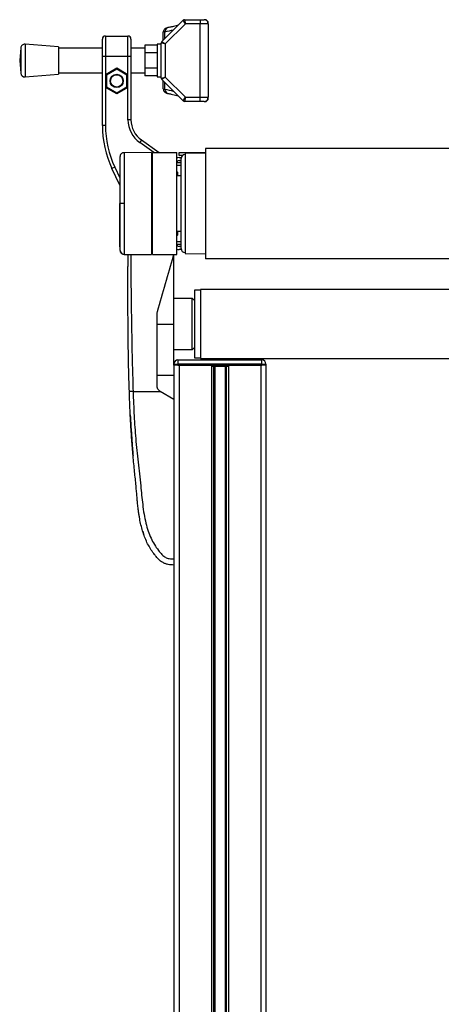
# Model space of a CAD drawing. Header units: millimetres. Extents: x 0 to 420, y 0 to 297.
# Tile 52 of 55: x 300 to 312, y 217 to 245. Entities that reach past the tile are written whole.
import ezdxf

# ---------------------------------------------------------------- set-up
doc = ezdxf.new("R2010")
doc.units = ezdxf.units.MM

msp = doc.modelspace()

# ---------------------------------------------------------------- linework, layer by layer
at = {"color": 7, "linetype": 'Continuous', "lineweight": 25}
for p, q in [((303.83712, 244.22864), (304.4388, 244.83032)), ((304.50358, 244.73169), (304.4388, 244.83032)), ((304.47965, 244.84724), (304.50358, 244.73169)), ((304.47965, 244.84724), (304.91792, 244.84724)), ((304.91792, 244.84724), (304.91792, 244.73169)), ((304.91792, 244.84724), (305.03347, 244.84724)), ((305.09125, 244.84724), (305.03347, 244.84724)), ((305.14902, 244.78947), (305.09125, 244.84724)), ((304.50358, 244.73169), (303.93575, 244.16385)), ((304.91792, 244.73169), (304.50358, 244.73169)), ((305.14902, 244.73169), (304.91792, 244.73169)), ((304.91792, 242.65179), (304.91792, 244.73169)), ((305.14902, 244.73169), (305.14902, 244.78947)), ((305.14902, 244.73169), (305.14902, 242.65179)), ((302.15687, 243.80729), (302.15687, 244.29838)), ((302.24353, 244.38504), (302.24353, 243.80729)), ((302.24353, 244.38504), (302.87906, 244.38504)), ((302.87906, 243.80729), (302.87906, 244.38504)), ((302.96572, 244.29838), (302.96572, 243.80729)), ((303.87797, 244.26949), (303.87797, 244.49241)), ((303.92588, 244.3174), (303.92588, 244.50854)), ((299.84828, 244.04752), (299.82114, 243.69174)), ((299.84828, 244.04752), (299.84828, 243.33596)), ((300.91886, 244.08172), (299.97229, 244.15394)), ((299.97229, 244.15394), (299.97229, 243.22954)), ((300.91886, 244.08172), (300.91886, 243.30176)), ((302.15687, 244.03839), (300.91886, 244.03839)), ((303.35799, 244.03839), (302.96572, 244.03839)), ((303.70465, 244.12537), (303.35799, 244.12537)), ((303.35799, 244.12537), (303.35799, 243.90856)), ((303.8202, 244.15394), (303.70465, 244.15394)), ((303.70465, 244.15394), (303.70465, 243.22954)), ((303.93575, 244.16385), (303.8202, 244.18779)), ((303.8202, 243.1957), (303.8202, 244.18779)), ((303.83712, 244.22864), (303.93575, 244.16385)), ((303.93575, 244.16385), (303.93575, 243.21963)), ((302.24353, 243.80729), (302.15687, 243.80729)), ((302.15687, 241.85818), (302.15687, 243.80729)), ((302.87906, 243.80729), (302.24353, 243.80729)), ((302.24353, 243.80729), (302.24353, 243.29745)), ((302.96572, 243.80729), (302.87906, 243.80729)), ((302.87906, 243.29745), (302.87906, 243.80729)), ((302.96572, 243.80729), (302.96572, 242.01344)), ((303.70465, 243.90856), (303.35799, 243.90856)), ((303.35799, 243.90856), (303.35799, 243.47492)), ((299.82114, 243.69174), (299.84828, 243.33596)), ((302.24353, 243.29745), (302.56129, 243.48091)), ((302.56129, 243.44755), (302.27242, 243.28077)), ((302.56129, 243.48091), (302.87906, 243.29745)), ((302.56129, 243.48091), (302.56129, 243.44755)), ((302.85017, 243.28077), (302.56129, 243.44755)), ((303.70465, 243.47492), (303.35799, 243.47492)), ((303.35799, 243.47492), (303.35799, 243.25811)), ((299.97229, 243.22954), (300.91886, 243.30176)), ((300.91886, 243.34509), (302.15687, 243.34509)), ((302.24353, 243.29745), (302.24353, 242.93053)), ((302.24353, 243.29745), (302.27242, 243.28077)), ((302.27242, 243.28077), (302.27242, 242.94721)), ((302.87906, 243.29745), (302.85017, 243.28077)), ((302.85017, 242.94721), (302.85017, 243.28077)), ((302.87906, 242.93053), (302.87906, 243.29745)), ((302.96572, 243.34509), (303.35799, 243.34509)), ((303.70465, 243.25811), (303.35799, 243.25811)), ((303.70465, 243.22954), (303.8202, 243.22954)), ((303.8202, 243.1957), (303.93575, 243.21963)), ((303.93575, 243.21963), (303.83712, 243.15484)), ((304.4388, 242.55316), (303.83712, 243.15484)), ((303.93575, 243.21963), (304.50358, 242.65179)), ((302.27242, 242.94721), (302.24353, 242.93053)), ((302.56129, 242.74707), (302.24353, 242.93053)), ((302.24353, 242.93053), (302.24353, 241.85818)), ((302.27242, 242.94721), (302.56129, 242.78042)), ((302.56129, 242.78042), (302.85017, 242.94721)), ((302.87906, 242.93053), (302.56129, 242.74707)), ((302.85017, 242.94721), (302.87906, 242.93053)), ((302.87906, 242.01344), (302.87906, 242.93053)), ((303.87797, 242.89107), (303.87797, 243.11399)), ((303.92588, 242.87494), (303.92588, 243.06608)), ((302.56129, 242.78042), (302.56129, 242.74707)), ((304.4388, 242.55316), (304.50358, 242.65179)), ((304.50358, 242.65179), (304.47965, 242.53624)), ((304.50358, 242.65179), (304.91792, 242.65179)), ((304.91792, 242.53624), (304.91792, 242.65179)), ((304.91792, 242.65179), (305.14902, 242.65179)), ((305.09125, 242.53624), (305.14902, 242.59401)), ((305.14902, 242.59401), (305.14902, 242.65179)), ((304.91792, 242.53624), (304.47965, 242.53624)), ((305.03347, 242.53624), (304.91792, 242.53624)), ((305.03347, 242.53624), (305.09125, 242.53624)), ((302.24353, 241.85818), (302.15687, 241.85818)), ((302.96572, 242.01344), (302.87906, 242.01344)), ((303.26136, 241.44552), (303.21165, 241.37453)), ((303.61535, 241.09186), (303.21165, 241.37453)), ((303.26136, 241.44552), (303.76644, 241.09186)), ((313.74078, 241.20741), (305.07451, 241.20741)), ((305.07451, 241.20741), (305.07451, 238.08755)), ((303.54347, 241.09161), (302.76974, 241.08486)), ((303.54347, 241.09161), (303.54347, 238.20336)), ((303.57236, 241.06297), (303.54347, 241.06348)), ((303.57236, 238.2031), (303.57236, 241.09186)), ((303.57236, 241.09186), (304.26566, 241.09186)), ((304.26566, 238.2031), (304.26566, 241.09186)), ((304.32344, 241.0052), (304.32344, 241.09186)), ((304.32344, 241.09186), (304.61231, 241.09186)), ((304.42033, 241.0052), (304.32344, 241.0052)), ((304.32344, 240.94742), (304.38488, 240.94742)), ((304.38121, 239.64748), (304.38121, 240.91853)), ((305.07451, 241.06977), (304.49676, 241.06297)), ((304.49676, 241.06297), (304.49676, 238.23199)), ((304.61231, 241.09186), (305.07451, 241.09186)), ((304.61231, 241.09186), (304.61231, 241.06433)), ((302.50607, 240.67397), (302.42752, 240.63734)), ((302.64796, 240.16462), (302.42752, 240.63734)), ((302.50607, 240.67397), (302.64796, 240.36968)), ((304.38121, 240.72236), (304.26566, 240.72337)), ((304.26609, 240.81002), (304.38121, 240.80902)), ((304.32344, 240.86076), (304.38121, 240.86076)), ((304.38121, 240.42745), (304.26566, 240.42745)), ((302.65591, 239.64748), (302.64796, 239.64748)), ((304.38121, 238.37643), (304.38121, 239.64748)), ((304.26566, 238.86752), (304.38121, 238.86752)), ((304.26566, 238.5716), (304.38121, 238.5726)), ((304.38121, 238.48594), (304.26609, 238.48494)), ((304.38121, 238.4342), (304.32344, 238.4342)), ((302.76974, 238.21011), (303.54347, 238.20336)), ((303.54347, 238.23149), (303.57236, 238.23199)), ((303.57236, 238.2031), (304.26566, 238.2031)), ((304.16757, 238.16369), (304.17317, 238.2031)), ((304.179, 236.23875), (304.179, 238.2031)), ((304.38488, 238.34754), (304.32344, 238.34754)), ((304.49676, 238.23199), (305.07451, 238.22519)), ((313.74078, 238.08755), (305.07451, 238.08755)), ((304.93007, 237.19204), (304.75675, 237.19204)), ((304.75675, 237.19204), (304.75675, 235.28546)), ((313.88522, 237.21226), (304.93007, 237.21226)), ((304.93007, 237.21226), (304.93007, 235.26524)), ((304.69897, 236.96094), (304.179, 236.96094)), ((304.75675, 236.90316), (304.69897, 236.96094)), ((304.69897, 235.94184), (304.69897, 236.96094)), ((303.70611, 236.54783), (303.71297, 236.5961)), ((303.70611, 236.23875), (304.179, 236.23875)), ((304.179, 235.10636), (304.179, 236.23875)), ((304.69897, 235.51656), (304.69897, 235.94184)), ((304.179, 235.51656), (304.69897, 235.51656)), ((304.69897, 235.51656), (304.75675, 235.57434)), ((304.179, 235.10636), (304.29455, 235.10636)), ((304.179, 235.07747), (304.179, 235.10636)), ((304.179, 235.07747), (304.179, 199.54577)), ((304.29455, 235.07747), (304.179, 235.07747)), ((304.29455, 235.22191), (304.29455, 235.10636)), ((304.29455, 235.22191), (306.66333, 235.22191)), ((306.66333, 235.10636), (304.29455, 235.10636)), ((304.29455, 235.10636), (304.29455, 235.07747)), ((304.29455, 235.07747), (306.66333, 235.07747)), ((304.32344, 235.07747), (304.32344, 199.54577)), ((304.32344, 235.07747), (305.23917, 235.07747)), ((304.75675, 235.28546), (304.93007, 235.28546)), ((304.93007, 235.26524), (313.88522, 235.26524)), ((305.23917, 235.07747), (305.23917, 199.54577)), ((305.40648, 235.04858), (305.40648, 235.07747)), ((305.51279, 235.04858), (305.51279, 235.07747)), ((305.71871, 235.07747), (305.71871, 199.54577)), ((305.71871, 235.07747), (306.63444, 235.07747)), ((306.63444, 235.07747), (306.63444, 199.54577)), ((306.66333, 235.10636), (306.66333, 235.22191)), ((306.66333, 235.10636), (306.77888, 235.10636)), ((306.66333, 235.07747), (306.66333, 235.10636)), ((306.77888, 235.07747), (306.66333, 235.07747)), ((306.77888, 235.10636), (306.77888, 235.07747)), ((306.77888, 235.07747), (306.77888, 199.54577)), ((303.70611, 234.79437), (304.179, 234.79437)), ((305.3018, 235.04858), (305.3018, 199.54577)), ((305.33497, 235.04858), (305.33497, 199.54577)), ((305.38387, 235.04858), (305.40198, 235.04858)), ((305.51728, 235.04858), (305.52439, 235.04858)), ((305.62291, 235.04858), (305.62291, 199.54577)), ((305.65608, 235.04858), (305.65608, 199.54577)), ((303.0248, 234.33217), (303.79476, 234.33217)), ((303.79476, 234.33217), (303.79011, 234.33497)), ((304.179, 234.10107), (303.79476, 234.33217)), ((304.179, 234.10107), (304.179, 229.59461)), ((302.94619, 233.67142), (302.94619, 233.67141)), ((302.95276, 233.54431), (302.95433, 233.51356)), ((302.96784, 233.26741), (303.01034, 232.68815)), ((303.29699, 230.38245), (303.3229, 230.30024)), ((303.65139, 229.97153), (303.6265, 230.0148))]:
    msp.add_line(p, q, dxfattribs=at)
at = {"color": 7, "linetype": 'Continuous', "lineweight": 25, "flags": 128}
for points in [[(302.7698, 239.64752), (302.7489, 239.64751), (302.72873, 239.64751), (302.70994, 239.6475), (302.69317, 239.6475), (302.67896, 239.64749), (302.66779, 239.64749), (302.66002, 239.64748), (302.65591, 239.64748)], [(302.95221, 233.5443), (302.95222, 233.5443), (302.95222, 233.54431)]]:
    msp.add_lwpolyline(points, dxfattribs=at)
at = {"color": 7, "linetype": 'Continuous', "lineweight": 25}
for radius in [0.18777, 0.17333]:
    msp.add_circle((302.56129, 243.11399), radius, dxfattribs=at)
for centre, radius, start, end in [((304.47965, 244.78947), 0.05778, 90, 135), ((305.03347, 244.73169), 0.11555, 0, 90), ((304.03509, 244.51553), 0.10943, 103.817705, 183.666109), ((302.24353, 244.29838), 0.08666, 90, 180), ((302.87906, 244.29838), 0.08666, 0, 90), ((299.9635, 244.03873), 0.11555, 85.637086, 175.637086), ((303.87797, 244.18779), 0.05778, 135, 180), ((299.9635, 243.34475), 0.11555, 184.362914, 274.362914), ((303.87797, 243.1957), 0.05778, 180, 225), ((304.03509, 242.86795), 0.10943, 176.333794, 256.186537), ((305.03347, 242.65179), 0.11555, 270, 0), ((304.47965, 242.59401), 0.05778, 225, 270), ((305.04563, 241.85818), 2.88876, 180, 205), ((305.04563, 241.85818), 2.80209, 180, 205), ((303.65902, 242.01344), 0.77996, 180, 235), ((303.65902, 242.01344), 0.6933, 180, 235), ((304.32344, 240.80298), 0.14444, 90, 113.578178), ((304.49676, 240.91853), 0.11555, 90, 180), ((304.32344, 240.80298), 0.05778, 90, 180), ((304.22233, 240.49678), 0.07222, 306.869898, 53.130102), ((304.22233, 238.79819), 0.07222, 306.869898, 53.130102), ((304.32344, 238.49198), 0.05778, 180, 270), ((302.7706, 238.33138), 0.1154, 186.179486, 269.585698), ((304.32344, 238.49198), 0.14444, 246.421822, 270), ((304.49676, 238.37643), 0.11555, 180, 270), ((304.29455, 235.10636), 0.11555, 90, 180), ((306.66333, 235.10636), 0.11555, 0, 90)]:
    msp.add_arc(centre, radius, start, end, dxfattribs=at)
for centre, major_axis, ratio, start_param, end_param in [((293.594, 244.90557), (11.26615, 0), 0.08838598, 5.87306578, 5.93164874), ((304.45572, 244.49241), (0.57775, 0), 0.06999093, 2.73147312, 3.14159265), ((304.45572, 242.89107), (0.57775, 0), 0.06999093, 3.14159265, 3.55171218), ((293.594, 242.47791), (11.26615, 0), 0.08838598, 0.35153656, 0.41011953)]:
    msp.add_ellipse(centre, major_axis=major_axis, ratio=ratio, start_param=start_param, end_param=end_param, dxfattribs=at)
for points, knots in [([(304.00905, 244.62182), (304.00084, 244.62001), (303.98259, 244.61601), (303.95783, 244.60796), (303.92792, 244.59189), (303.90064, 244.5657), (303.88153, 244.53109), (303.87911, 244.50481), (303.87797, 244.49241)], [0, 0, 0, 0, 0.17967807, 0.39889349, 0.5620267, 0.70756432, 0.86215391, 1, 1, 1, 1]), ([(304.13555, 244.64858), (304.12788, 244.64682), (304.08875, 244.63782), (304.04458, 244.62895), (304.00905, 244.62182)], [0, 0, 0, 0, 0.19589867, 1, 1, 1, 1]), ([(304.29382, 244.68534), (304.28584, 244.68326), (304.23841, 244.67092), (304.18226, 244.65872), (304.13555, 244.64858)], [0, 0, 0, 0, 0.16816523, 1, 1, 1, 1]), ([(303.87797, 242.89107), (303.87967, 242.87586), (303.8828, 242.84793), (303.90359, 242.81473), (303.9272, 242.79267), (303.95097, 242.77893), (303.9751, 242.76968), (303.99372, 242.76484), (304.00652, 242.76219), (304.00905, 242.76167)], [0, 0, 0, 0, 0.16874522, 0.30989547, 0.43887864, 0.57114699, 0.72555115, 0.945706, 1, 1, 1, 1]), ([(304.00905, 242.76167), (304.03992, 242.75532), (304.12877, 242.73706), (304.22504, 242.71582), (304.28299, 242.70085), (304.29394, 242.69802)], [0, 0, 0, 0, 0.30148588, 0.86799594, 1, 1, 1, 1]), ([(302.65602, 240.98284), (302.65433, 240.96592), (302.65094, 240.93213), (302.64895, 240.89823), (302.64796, 240.88131)], [0, 0, 0, 0, 0.50056851, 1, 1, 1, 1]), ([(302.76923, 241.08405), (302.75592, 241.08285), (302.73111, 241.08063), (302.70093, 241.06294), (302.68017, 241.04258), (302.66722, 241.02205), (302.66006, 241.00373), (302.65666, 240.98913), (302.65587, 240.9809), (302.65555, 240.97765)], [0, 0, 0, 0, 0.23161094, 0.43175805, 0.59816768, 0.7386349, 0.85377264, 0.94214638, 1, 1, 1, 1]), ([(302.65591, 239.64748), (302.65591, 239.72247), (302.65592, 239.87245), (302.65584, 240.09116), (302.6559, 240.29703), (302.65588, 240.48484), (302.65588, 240.64843), (302.65593, 240.78407), (302.65588, 240.8873), (302.65588, 240.9519), (302.6559, 240.98118), (302.65589, 240.97847), (302.65588, 240.97764)], [0, 0, 0, 0, 0.10740972, 0.21482222, 0.32223596, 0.42964854, 0.53707435, 0.64449857, 0.75192392, 0.85935037, 0.95662987, 1, 1, 1, 1]), ([(302.76978, 241.08082), (302.76978, 241.08173), (302.76979, 241.08477), (302.76978, 241.05326), (302.76974, 240.98405), (302.76984, 240.87319), (302.76976, 240.72697), (302.76978, 240.55142), (302.76981, 240.34853), (302.76975, 240.12766), (302.76976, 239.89111), (302.76978, 239.72948), (302.7698, 239.64752)], [0, 0, 0, 0, 0.04254763, 0.14094275, 0.24679549, 0.35571793, 0.46156949, 0.57049069, 0.67634193, 0.78526289, 0.8910974, 1, 1, 1, 1]), ([(302.64796, 240.87465), (302.64796, 240.87575), (302.64796, 240.87887), (302.64796, 240.82636), (302.64796, 240.72101), (302.64796, 240.56872), (302.64796, 240.37564), (302.64796, 240.15153), (302.64796, 239.90522), (302.64796, 239.73333), (302.64796, 239.64748)], [0, 0, 0, 0, 0.07180829, 0.20466384, 0.33672462, 0.46947832, 0.6020078, 0.7343695, 0.86733844, 1, 1, 1, 1]), ([(302.64796, 238.42031), (302.64796, 238.41921), (302.64796, 238.41609), (302.64796, 238.46861), (302.64796, 238.57396), (302.64796, 238.72624), (302.64796, 238.91932), (302.64796, 239.14343), (302.64796, 239.38974), (302.64796, 239.56163), (302.64796, 239.64748)], [0, 0, 0, 0, 0.07182898, 0.20468157, 0.3367394, 0.46949014, 0.60201668, 0.73437542, 0.8673414, 1, 1, 1, 1]), ([(302.65588, 238.31736), (302.65589, 238.31647), (302.6559, 238.31366), (302.65588, 238.34303), (302.65588, 238.40767), (302.65593, 238.51089), (302.65588, 238.64653), (302.65588, 238.81012), (302.6559, 238.99793), (302.65584, 239.20381), (302.65592, 239.42251), (302.65591, 239.57249), (302.65591, 239.64748)], [0, 0, 0, 0, 0.04519697, 0.14229069, 0.24951199, 0.35673221, 0.46395128, 0.57117195, 0.6783794, 0.78558802, 0.8927954, 1, 1, 1, 1]), ([(302.7698, 239.64752), (302.76978, 239.56786), (302.76976, 239.40623), (302.76975, 239.17166), (302.76981, 238.94851), (302.76978, 238.74714), (302.76975, 238.56957), (302.76984, 238.42422), (302.76975, 238.31183), (302.76978, 238.24258), (302.76979, 238.21046), (302.76978, 238.21342), (302.76978, 238.21436)], [0, 0, 0, 0, 0.1058464, 0.21476226, 0.32060969, 0.42952668, 0.53537443, 0.64429166, 0.75014055, 0.85905906, 0.95517315, 1, 1, 1, 1]), ([(302.64796, 238.41366), (302.64895, 238.39673), (302.65094, 238.36284), (302.65433, 238.32905), (302.65602, 238.31213)], [0, 0, 0, 0, 0.49937363, 1, 1, 1, 1]), ([(302.65557, 238.31733), (302.65564, 238.31633), (302.65596, 238.31164), (302.65867, 238.2942), (302.66962, 238.26497), (302.69693, 238.23373), (302.73254, 238.2135), (302.7579, 238.21198), (302.76938, 238.2113)], [0, 0, 0, 0, 0.01847736, 0.08582144, 0.30546512, 0.55831355, 0.80021053, 1, 1, 1, 1]), ([(302.91939, 234.32834), (302.91251, 234.56332), (302.89875, 235.03322), (302.88763, 235.73472), (302.88177, 236.35163), (302.8794, 236.88601), (302.87897, 237.223), (302.87912, 237.44343), (302.87933, 237.54456), (302.8797, 237.64205), (302.88026, 237.73742), (302.88107, 237.83619), (302.88228, 237.94239), (302.88413, 238.06919), (302.88614, 238.16061), (302.88732, 238.21417)], [0, 0, 0, 0, 0.17826483, 0.35647474, 0.53438809, 0.65213731, 0.77070275, 0.79739813, 0.82491153, 0.85007727, 0.87402829, 0.89995981, 0.92786881, 0.95774005, 1, 1, 1, 1]), ([(302.96603, 238.20839), (302.96495, 238.14958), (302.95946, 237.84887), (302.96609, 237.30588), (302.9742, 236.5715), (302.98646, 235.82994), (303.00176, 235.08243), (303.01712, 234.58221), (303.0248, 234.33217)], [0, 0, 0, 0, 0.04641278, 0.23730468, 0.42825619, 0.61903258, 0.80957408, 1, 1, 1, 1]), ([(303.71297, 236.5961), (303.78923, 236.85907), (303.94188, 237.38543), (304.0923, 237.90413), (304.16757, 238.16369)], [0, 0, 0, 0, 0.49959655, 1, 1, 1, 1]), ([(303.70611, 234.4835), (303.70611, 234.65579), (303.70611, 235.00076), (303.70611, 235.51782), (303.70611, 236.03435), (303.70611, 236.37656), (303.70611, 236.54783)], [0, 0, 0, 0, 0.24865667, 0.49787981, 0.74870525, 1, 1, 1, 1]), ([(305.24395, 235.04858), (305.25269, 235.04858), (305.27673, 235.04858), (305.33463, 235.04858), (305.38188, 235.04858), (305.40648, 235.04858)], [0, 0, 0, 0, 0.21495108, 0.59130193, 1, 1, 1, 1]), ([(305.40648, 235.04858), (305.42638, 235.04858), (305.46189, 235.04858), (305.49725, 235.04858), (305.51279, 235.04858)], [0, 0, 0, 0, 0.56060879, 1, 1, 1, 1]), ([(305.51279, 235.04858), (305.54222, 235.04858), (305.59875, 235.04858), (305.66455, 235.04858), (305.70827, 235.04858), (305.72079, 235.04858), (305.72724, 235.04858)], [0, 0, 0, 0, 0.29393521, 0.56456169, 0.77573173, 1, 1, 1, 1]), ([(303.0248, 234.33217), (303.0112, 234.33171), (302.983, 234.33076), (302.94781, 234.32951), (302.92381, 234.32861), (302.92083, 234.32843), (302.91939, 234.32834)], [0, 0, 0, 0, 0.2412013, 0.5, 0.7587987, 1, 1, 1, 1]), ([(304.179, 229.42128), (304.12349, 229.42364), (304.03907, 229.42723), (303.92978, 229.45924), (303.84081, 229.50251), (303.75672, 229.57133), (303.68023, 229.65781), (303.59907, 229.75861), (303.51614, 229.87985), (303.43435, 230.02515), (303.36372, 230.18042), (303.28476, 230.39871), (303.23887, 230.58573), (303.21107, 230.73376), (303.2023, 230.78401), (303.19399, 230.83533), (303.18612, 230.88771), (303.17867, 230.94114), (303.17039, 231.00518), (303.15947, 231.09769), (303.1498, 231.19162), (303.14155, 231.27904), (303.13572, 231.34372), (303.12956, 231.41452), (303.123, 231.49143), (303.11591, 231.57439), (303.09925, 231.76449), (303.06675, 232.07824), (303.02316, 232.51207), (302.98639, 232.96696), (302.95828, 233.41465), (302.93581, 233.86955), (302.92501, 234.17119), (302.91939, 234.32834)], [0, 0, 0, 0, 0.03096006, 0.04709354, 0.06332994, 0.08597926, 0.10726534, 0.12783892, 0.15830543, 0.18925247, 0.22090934, 0.25349607, 0.31882561, 0.32814182, 0.33763883, 0.34731782, 0.35717968, 0.36722499, 0.37745397, 0.3932487, 0.41925357, 0.43020306, 0.44229541, 0.45552982, 0.46990329, 0.48541007, 0.50204113, 0.57649945, 0.66160129, 0.74559685, 0.83140418, 0.9121632, 1, 1, 1, 1]), ([(303.0248, 234.33217), (303.03381, 234.10228), (303.05126, 233.65698), (303.09702, 232.99035), (303.16147, 232.33148), (303.22756, 231.79971), (303.26732, 231.39966), (303.29476, 231.13151), (303.33213, 230.86653), (303.38255, 230.61521), (303.44692, 230.38773), (303.5271, 230.18537), (303.62336, 230.00189), (303.72971, 229.84769), (303.82013, 229.73911), (303.88721, 229.67485), (303.93588, 229.64011), (303.98825, 229.61755), (304.06903, 229.59678), (304.13402, 229.5955), (304.179, 229.59461)], [0, 0, 0, 0, 0.1345803, 0.26068914, 0.39082578, 0.52181644, 0.5741497, 0.62601194, 0.67949707, 0.73064361, 0.77586761, 0.81764306, 0.85781887, 0.89689395, 0.92715545, 0.94043218, 0.95125664, 0.96201285, 0.97370949, 1, 1, 1, 1]), ([(303.79011, 234.33497), (303.77449, 234.34663), (303.74326, 234.36997), (303.71249, 234.42316), (303.70827, 234.46306), (303.70611, 234.4835)], [0, 0, 0, 0, 0.32777673, 0.65559959, 1, 1, 1, 1]), ([(302.94619, 233.67141), (302.94782, 233.6363), (302.94978, 233.59393), (302.95186, 233.55156), (302.95221, 233.5443)], [0, 0, 0, 0, 0.82861496, 1, 1, 1, 1]), ([(302.95222, 233.5443), (302.95239, 233.54123), (302.95271, 233.53508), (302.95525, 233.48716), (302.95911, 233.41667), (302.96355, 233.33887), (302.96663, 233.28761), (302.96784, 233.26741)], [0, 0, 0, 0, 0.21559171, 0.43122749, 0.64589381, 0.86039202, 1, 1, 1, 1]), ([(302.95949, 233.41233), (302.96072, 233.38757), (302.96785, 233.24432), (302.97801, 233.10123), (302.98641, 232.98288)], [0, 0, 0, 0, 0.17283763, 1, 1, 1, 1]), ([(302.98358, 233.02237), (302.9863, 232.98457), (302.99129, 232.91535), (302.99923, 232.81266), (303.00653, 232.72231), (303.01315, 232.64334), (303.01846, 232.58225), (303.02191, 232.54332), (303.02321, 232.52887), (303.02374, 232.52294)], [0, 0, 0, 0, 0.26928042, 0.4931356, 0.67338446, 0.81354162, 0.92111452, 0.96761567, 1, 1, 1, 1]), ([(304.179, 229.59461), (304.179, 229.57187), (304.179, 229.52639), (304.179, 229.46914), (304.179, 229.42913), (304.179, 229.42393), (304.179, 229.42133)], [0, 0, 0, 0, 0.24994591, 0.49973814, 0.74942403, 1, 1, 1, 1])]:
    msp.add_open_spline(points, degree=3, knots=knots, dxfattribs=at)

doc.saveas('drawing.dxf')
